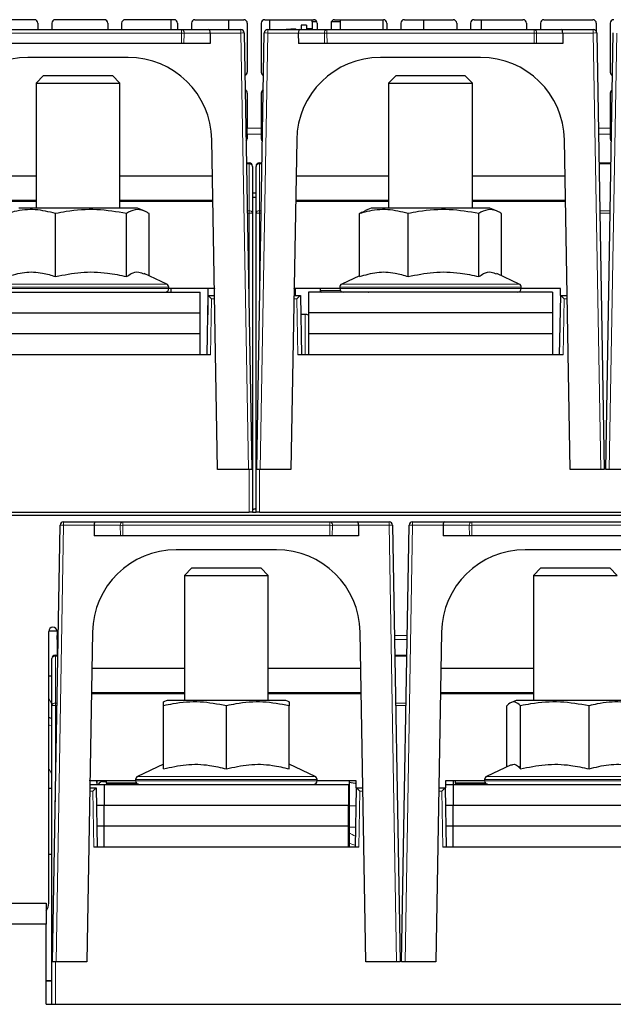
# Paper-space layout 'Blatt5' of a CAD drawing. Header units: millimetres. Extents: x 5 to 418, y 2 to 292.
# Tile 9 of 20: x 206 to 249, y 156 to 226. Entities that reach past the tile are written whole.
import ezdxf

# ---------------------------------------------------------------- set-up
doc = ezdxf.new("R2010")
doc.units = ezdxf.units.MM

psp = doc.layouts.new('Blatt5')

# ---------------------------------------------------------------- linework, layer by layer
at = {"color": 7, "linetype": 'Continuous', "lineweight": 25}
for p, q in [((207.1264, 226.0396), (203.6264, 226.0396)), ((207.3764, 225.7896), (207.3764, 225.3396)), ((208.3764, 225.7896), (208.3764, 225.3396)), ((212.1264, 226.0396), (208.6264, 226.0396)), ((212.3764, 225.7896), (212.3764, 225.3396)), ((213.3764, 225.7896), (213.3764, 225.3396)), ((217.1264, 226.0396), (213.6264, 226.0396)), ((216.93, 225.3396), (216.93, 226.0396)), ((217.3764, 225.7896), (217.3764, 225.3396)), ((218.3764, 225.7896), (218.3764, 225.3396)), ((218.6264, 226.0396), (222.1264, 226.0396)), ((221.0227, 226.0396), (221.0227, 225.3396)), ((222.3764, 225.7896), (222.3764, 222.2896)), ((223.3764, 225.7896), (223.3764, 222.2896)), ((223.6264, 226.0396), (227.1264, 226.0396)), ((226.6264, 225.6396), (226.2264, 225.6396)), ((226.2264, 225.6396), (226.2264, 225.3396)), ((226.6264, 225.6396), (226.6264, 225.3396)), ((227.0264, 225.8896), (227.0264, 226.0396)), ((227.3555, 225.8896), (227.0264, 225.8896)), ((227.0264, 225.8896), (227.0264, 225.3396)), ((227.3764, 225.7896), (227.3764, 225.3396)), ((228.3764, 225.7896), (228.3764, 225.3396)), ((229.0264, 225.8896), (228.3972, 225.8896)), ((228.6264, 226.0396), (232.1264, 226.0396)), ((229.0264, 226.0396), (229.0264, 225.8896)), ((229.0264, 225.8896), (229.0264, 225.3396)), ((232.3764, 225.7896), (232.3764, 225.3396)), ((233.3764, 225.7896), (233.3764, 225.3396)), ((233.6264, 226.0396), (237.1264, 226.0396)), ((235.03, 225.3396), (235.03, 226.0396)), ((237.3764, 225.7896), (237.3764, 225.3396)), ((238.3764, 225.7896), (238.3764, 225.3396)), ((238.6264, 226.0396), (242.1264, 226.0396)), ((239.1227, 226.0396), (239.1227, 225.3396)), ((242.3764, 225.7896), (242.3764, 225.3396)), ((243.3764, 225.7896), (243.3764, 225.3396)), ((243.6264, 226.0396), (247.1264, 226.0396)), ((247.3764, 225.7896), (247.3764, 225.2074)), ((248.3764, 225.7896), (248.3764, 222.2896)), ((202.8321, 225.3396), (217.6707, 225.3396)), ((217.6707, 225.3396), (219.6208, 225.3396)), ((219.6208, 225.3396), (221.9059, 225.3396)), ((219.7244, 225.0853), (219.719, 224.3396)), ((222.1558, 225.094), (222.7014, 193.8396)), ((223.0514, 193.8396), (223.5969, 225.094)), ((223.8469, 225.3396), (226.1319, 225.3396)), ((225.8264, 225.3896), (225.1597, 225.3396)), ((225.8264, 225.3896), (225.8264, 225.3396)), ((226.0283, 225.0853), (226.0337, 224.3396)), ((226.1319, 225.3396), (228.0821, 225.3396)), ((227.0264, 225.3896), (226.6264, 225.3896)), ((228.0821, 225.3396), (242.9207, 225.3396)), ((242.9207, 225.3396), (244.8708, 225.3396)), ((244.8708, 225.3396), (247.1559, 225.3396)), ((244.9744, 225.0853), (244.969, 224.3396)), ((247.4058, 225.094), (247.9514, 193.8396)), ((248.0514, 193.8396), (248.5969, 225.094)), ((217.6653, 224.3396), (202.8374, 224.3396)), ((217.842, 224.3396), (217.6653, 224.3396)), ((219.719, 224.3396), (217.842, 224.3396)), ((227.9107, 224.3396), (226.0337, 224.3396)), ((228.0874, 224.3396), (227.9107, 224.3396)), ((242.9153, 224.3396), (228.0874, 224.3396)), ((243.092, 224.3396), (242.9153, 224.3396)), ((244.969, 224.3396), (243.092, 224.3396)), ((213.8403, 223.3396), (206.6625, 223.3396)), ((239.0903, 223.3396), (231.9125, 223.3396)), ((207.7881, 222.0396), (207.2514, 221.5029)), ((207.2514, 221.5029), (207.2514, 212.5396)), ((207.2514, 221.5029), (213.2514, 221.5029)), ((207.7881, 222.0396), (212.7146, 222.0396)), ((213.2514, 221.5029), (212.7146, 222.0396)), ((213.2514, 212.5396), (213.2514, 221.5029)), ((233.0381, 222.0396), (232.5014, 221.5029)), ((232.5014, 221.5029), (232.5014, 212.5396)), ((232.5014, 221.5029), (238.5014, 221.5029)), ((233.0381, 222.0396), (237.9646, 222.0396)), ((238.5014, 221.5029), (237.9646, 222.0396)), ((238.5014, 212.5396), (238.5014, 221.5029)), ((222.3764, 220.7896), (222.3764, 218.2613)), ((223.3764, 220.7896), (223.3764, 218.2613)), ((248.3764, 220.7896), (248.3764, 218.2613)), ((222.3764, 217.8387), (222.3764, 218.2613)), ((223.3764, 218.2613), (223.3764, 217.8387)), ((248.3764, 218.2613), (248.3764, 217.8387)), ((220.2514, 193.8396), (219.8393, 217.4443)), ((222.3764, 217.8387), (222.3764, 217.5018)), ((223.3764, 217.8387), (223.3764, 217.5018)), ((225.9134, 217.4443), (225.5014, 193.8396)), ((245.5014, 193.8396), (245.0893, 217.4443)), ((248.3764, 217.8387), (248.3764, 217.5018)), ((222.3182, 215.7896), (222.5014, 215.7896)), ((223.2514, 215.7896), (223.4345, 215.7896)), ((247.5682, 215.7896), (248.4345, 215.7896)), ((222.7514, 215.5396), (222.7514, 212.1843)), ((223.0014, 212.1843), (223.0014, 215.5396)), ((207.2514, 214.8396), (200.6179, 214.8396)), ((219.8848, 214.8396), (213.2514, 214.8396)), ((232.5014, 214.8396), (225.8679, 214.8396)), ((245.1348, 214.8396), (238.5014, 214.8396)), ((222.7514, 213.65), (223.0014, 213.65)), ((207.2514, 213.0896), (200.5874, 213.0896)), ((201.5013, 213.0396), (207.2514, 213.0396)), ((219.9154, 213.0896), (213.2514, 213.0896)), ((213.2514, 213.0396), (219.0014, 213.0396)), ((219.0014, 213.0396), (219.9162, 213.0396)), ((219.2505, 213.0896), (219.2514, 213.0396)), ((222.7514, 213.333), (223.0014, 213.333)), ((225.8365, 213.0396), (226.7513, 213.0396)), ((232.5014, 213.0896), (225.8374, 213.0896)), ((226.5014, 213.0396), (226.5022, 213.0896)), ((226.7513, 213.0396), (232.5014, 213.0396)), ((245.1654, 213.0896), (238.5014, 213.0896)), ((238.5014, 213.0396), (244.2514, 213.0396)), ((244.2514, 213.0396), (245.1662, 213.0396)), ((244.5005, 213.0896), (244.5014, 213.0396)), ((214.5014, 212.5396), (206.0014, 212.5396)), ((214.9848, 212.3463), (214.5014, 212.5396)), ((231.2514, 212.5396), (230.768, 212.3463)), ((239.7514, 212.5396), (231.2514, 212.5396)), ((240.2348, 212.3463), (239.7514, 212.5396)), ((208.6398, 207.6476), (208.6398, 212.1612)), ((213.7237, 207.6476), (213.7237, 212.1612)), ((215.3352, 207.7), (215.3352, 212.1612)), ((222.7514, 212.1843), (222.7514, 190.7896)), ((223.0014, 190.7896), (223.0014, 212.1843)), ((230.4175, 207.6476), (230.4175, 212.1612)), ((233.8898, 207.6476), (233.8898, 212.1612)), ((238.9737, 207.6476), (238.9737, 212.1612)), ((240.5852, 207.7), (240.5852, 212.1612)), ((216.607, 207.1069), (214.997, 207.8577)), ((230.4175, 207.7), (229.1457, 207.1069)), ((241.857, 207.1069), (240.247, 207.8577)), ((216.7514, 206.7896), (216.7514, 206.8804)), ((220.024, 206.7896), (216.7514, 206.7896)), ((216.93, 206.5396), (216.93, 206.7896)), ((219.5514, 206.7896), (219.5514, 204.9041)), ((220.0247, 206.8275), (220.024, 206.7896)), ((220.024, 206.7896), (220.0253, 206.7896)), ((225.7274, 206.7896), (225.7287, 206.7896)), ((225.7287, 206.7896), (225.7281, 206.8275)), ((229.0014, 206.7896), (225.7287, 206.7896)), ((225.8014, 206.7896), (225.8014, 206.2896)), ((227.6014, 206.7896), (227.6014, 206.6396)), ((229.0014, 206.8804), (229.0014, 206.7896)), ((242.0014, 206.7896), (242.0014, 206.8804)), ((244.8014, 206.7896), (242.0014, 206.7896)), ((244.8101, 206.2896), (244.8014, 206.7896)), ((201.5014, 206.5396), (219.0014, 206.5396)), ((219.0014, 205.0396), (219.0014, 206.5396)), ((219.5014, 202.0396), (219.5755, 206.2896)), ((219.5755, 206.2896), (219.5756, 206.2896)), ((219.5756, 206.2896), (220.034, 206.2896)), ((225.7187, 206.2896), (226.1771, 206.2896)), ((226.1771, 206.2896), (226.1772, 206.2896)), ((226.1772, 206.2896), (226.2514, 202.0396)), ((226.7514, 206.5392), (226.7514, 205.0392)), ((244.2514, 206.5392), (226.7514, 206.5392)), ((229.2514, 206.5396), (227.7014, 206.5396)), ((227.9389, 206.5392), (227.9389, 206.5396)), ((228.1139, 206.5392), (228.1139, 206.5396)), ((228.3764, 206.5396), (228.3859, 206.5392)), ((233.563, 206.5396), (229.2514, 206.5396)), ((231.0668, 206.5392), (231.0764, 206.5396)), ((232.4378, 206.5396), (232.4514, 206.5392)), ((232.5014, 206.5396), (232.5014, 206.5392)), ((241.7514, 206.5396), (233.563, 206.5396)), ((238.5014, 206.5392), (238.5014, 206.5396)), ((238.5514, 206.5392), (238.5649, 206.5396)), ((240.8014, 206.5392), (240.8014, 206.5396)), ((241.2264, 206.5396), (241.2264, 206.5392)), ((241.3014, 206.5396), (241.3014, 206.5392)), ((244.2514, 206.5392), (244.2514, 205.0392)), ((244.7514, 202.0396), (244.8255, 206.2896)), ((244.8101, 206.2896), (244.8255, 206.2896)), ((244.8255, 206.2896), (244.8256, 206.2896)), ((244.8256, 206.2896), (245.284, 206.2896)), ((201.5014, 205.0396), (219.0014, 205.0396)), ((219.0014, 203.5396), (219.0014, 205.0396)), ((226.5264, 204.9396), (226.2007, 204.9396)), ((226.7514, 205.0392), (226.7514, 203.5394)), ((244.2514, 205.0392), (226.7514, 205.0392)), ((244.2514, 205.0392), (244.2514, 203.5394)), ((219.0014, 203.5396), (201.5014, 203.5396)), ((219.0014, 202.0396), (219.0014, 203.5396)), ((226.7514, 203.5394), (226.7514, 202.0396)), ((244.2514, 203.5394), (226.7514, 203.5394)), ((244.2514, 203.5394), (244.2514, 202.0396)), ((219.7513, 202.0396), (200.7514, 202.0396)), ((245.0013, 202.0396), (226.0014, 202.0396)), ((222.4512, 193.8396), (220.2514, 193.8396)), ((222.7014, 193.8396), (222.4512, 193.8396)), ((223.3015, 193.8396), (223.0514, 193.8396)), ((225.5014, 193.8396), (223.3015, 193.8396)), ((247.7012, 193.8396), (245.5014, 193.8396)), ((247.9514, 193.8396), (247.7012, 193.8396)), ((248.3015, 193.8396), (248.0514, 193.8396)), ((250.5014, 193.8396), (248.3015, 193.8396)), ((303.3514, 190.5396), (142.4014, 190.5396)), ((148.0014, 190.7896), (222.5014, 190.7896)), ((222.7514, 190.7896), (222.5014, 190.7896)), ((222.7514, 190.7896), (223.0014, 190.7896)), ((223.2514, 190.7896), (223.0014, 190.7896)), ((223.2514, 190.7896), (297.7514, 190.7896)), ((208.4264, 158.5896), (208.9719, 189.844)), ((209.2219, 190.0896), (211.5069, 190.0896)), ((211.4033, 189.8353), (211.4087, 189.0896)), ((211.5069, 190.0896), (213.4571, 190.0896)), ((213.4571, 190.0896), (228.2957, 190.0896)), ((228.2957, 190.0896), (230.2458, 190.0896)), ((230.2458, 190.0896), (232.5309, 190.0896)), ((230.3494, 189.8353), (230.344, 189.0896)), ((232.7808, 189.844), (233.3264, 158.5896)), ((233.4264, 158.5896), (233.9719, 189.844)), ((234.2219, 190.0896), (236.5069, 190.0896)), ((236.4033, 189.8353), (236.4087, 189.0896)), ((236.5069, 190.0896), (238.4571, 190.0896)), ((238.4571, 190.0896), (253.2957, 190.0896)), ((213.2857, 189.0896), (211.4087, 189.0896)), ((213.4624, 189.0896), (213.2857, 189.0896)), ((228.2903, 189.0896), (213.4624, 189.0896)), ((228.467, 189.0896), (228.2903, 189.0896)), ((230.344, 189.0896), (228.467, 189.0896)), ((238.2857, 189.0896), (236.4087, 189.0896)), ((238.4624, 189.0896), (238.2857, 189.0896)), ((253.2903, 189.0896), (238.4624, 189.0896)), ((224.4653, 188.0896), (217.2875, 188.0896)), ((249.4653, 188.0896), (242.2875, 188.0896)), ((218.4131, 186.7896), (217.8764, 186.2529)), ((217.8764, 186.2529), (217.8764, 177.2896)), ((217.8764, 186.2529), (223.8764, 186.2529)), ((218.4131, 186.7896), (223.3396, 186.7896)), ((223.8764, 186.2529), (223.3396, 186.7896)), ((223.8764, 177.2896), (223.8764, 186.2529)), ((243.4131, 186.7896), (242.8764, 186.2529)), ((242.8764, 186.2529), (242.8764, 177.2896)), ((242.8764, 186.2529), (248.8764, 186.2529)), ((243.4131, 186.7896), (248.3396, 186.7896)), ((248.8764, 186.2529), (248.3396, 186.7896)), ((208.1514, 162.7896), (208.1514, 182.2396)), ((208.1556, 182.2896), (208.7472, 182.2896)), ((208.7514, 182.2396), (208.7514, 181.9521)), ((208.7514, 181.6582), (208.7514, 181.9521)), ((211.2884, 182.1943), (210.8764, 158.5896)), ((230.8764, 158.5896), (230.4643, 182.1943)), ((236.2884, 182.1943), (235.8764, 158.5896)), ((208.7514, 181.6582), (208.7514, 180.5396)), ((208.6264, 180.5396), (208.8095, 180.5396)), ((232.9432, 180.5396), (233.8095, 180.5396)), ((208.3764, 176.9343), (208.3764, 180.2896)), ((217.8764, 179.5896), (211.2429, 179.5896)), ((230.5098, 179.5896), (223.8764, 179.5896)), ((242.8764, 179.5896), (236.2429, 179.5896)), ((208.3764, 179.0396), (208.1514, 179.0396)), ((211.2115, 177.7896), (212.1263, 177.7896)), ((217.8764, 177.8396), (211.2124, 177.8396)), ((211.8764, 177.7896), (211.8772, 177.8396)), ((212.1263, 177.7896), (217.8764, 177.7896)), ((230.5404, 177.8396), (223.8764, 177.8396)), ((223.8764, 177.7896), (229.6264, 177.7896)), ((229.6264, 177.7896), (230.5412, 177.7896)), ((229.8755, 177.8396), (229.8764, 177.7896)), ((236.2115, 177.7896), (237.1263, 177.7896)), ((242.8764, 177.8396), (236.2124, 177.8396)), ((236.8764, 177.7896), (236.8772, 177.8396)), ((237.1263, 177.7896), (242.8764, 177.7896)), ((216.6264, 177.2896), (216.3764, 177.1896)), ((225.1264, 177.2896), (216.6264, 177.2896)), ((225.3764, 177.1896), (225.1264, 177.2896)), ((241.6264, 177.2896), (241.2943, 177.1568)), ((250.1264, 177.2896), (241.6264, 177.2896)), ((208.3764, 155.5396), (208.3764, 176.9343)), ((216.3764, 172.3976), (216.3764, 176.9112)), ((220.8764, 172.3976), (220.8764, 176.9112)), ((225.3764, 172.3976), (225.3764, 176.9112)), ((240.9674, 172.5315), (240.9674, 176.9112)), ((241.9466, 172.3976), (241.9466, 176.9112)), ((246.8556, 172.3976), (246.8556, 176.9112)), ((216.3764, 172.7223), (214.5207, 171.8569)), ((227.232, 171.8569), (225.3764, 172.7223)), ((241.2821, 172.6783), (239.5207, 171.8569)), ((211.1024, 171.5396), (211.1037, 171.5396)), ((211.1037, 171.5396), (211.1031, 171.5775)), ((214.3764, 171.5396), (211.1037, 171.5396)), ((211.5739, 171.5396), (211.5932, 171.2896)), ((211.6013, 171.5396), (211.6013, 171.2896)), ((212.0097, 171.4921), (212.2763, 171.4921)), ((212.2763, 171.5396), (212.2763, 171.3921)), ((214.3764, 171.6304), (214.3764, 171.5396)), ((227.3764, 171.5396), (227.3764, 171.6304)), ((230.1764, 171.5396), (227.3764, 171.5396)), ((229.6764, 171.5396), (229.6764, 169.3498)), ((230.1851, 171.0396), (230.1764, 171.5396)), ((236.5764, 171.5396), (236.5676, 171.0396)), ((239.3764, 171.5396), (236.5764, 171.5396)), ((237.1264, 171.5396), (237.1264, 171.2896)), ((237.2763, 171.5396), (237.2763, 171.3921)), ((239.3764, 171.6304), (239.3764, 171.5396)), ((208.3764, 170.9921), (208.1514, 170.9921)), ((211.0937, 171.0396), (211.5521, 171.0396)), ((211.098, 171.2896), (212.1264, 171.2896)), ((211.5521, 171.0396), (211.5522, 171.0396)), ((211.5522, 171.0396), (211.6264, 166.7896)), ((212.1264, 171.2896), (212.1264, 169.7896)), ((212.1264, 171.2896), (229.6264, 171.2896)), ((214.5913, 171.2921), (212.3763, 171.2921)), ((212.5989, 171.2921), (212.5989, 171.2896)), ((229.6264, 171.2896), (229.6264, 169.7896)), ((230.1264, 166.7896), (230.2005, 171.0396)), ((230.1851, 171.0396), (230.2005, 171.0396)), ((230.2005, 171.0396), (230.2006, 171.0396)), ((230.2006, 171.0396), (230.659, 171.0396)), ((236.0937, 171.0396), (236.5521, 171.0396)), ((236.5521, 171.0396), (236.5522, 171.0396)), ((236.5522, 171.0396), (236.5676, 171.0396)), ((236.5522, 171.0396), (236.6264, 166.7896)), ((236.572, 171.2896), (237.1264, 171.2896)), ((237.1264, 171.2896), (237.1264, 169.7896)), ((237.1264, 171.2896), (254.6264, 171.2896)), ((239.5913, 171.2921), (237.3763, 171.2921)), ((237.5989, 171.2921), (237.5989, 171.2896)), ((211.574, 169.7896), (212.1264, 169.7896)), ((212.1264, 169.7896), (229.6264, 169.7896)), ((212.1264, 168.2896), (212.1264, 169.7896)), ((229.6264, 168.2896), (229.6264, 169.7896)), ((229.6764, 169.3498), (229.6264, 169.3498)), ((229.6764, 169.3498), (229.6764, 166.7896)), ((236.574, 169.7896), (237.1264, 169.7896)), ((237.1264, 169.7896), (254.6264, 169.7896)), ((237.1264, 168.2896), (237.1264, 169.7896)), ((212.1264, 168.2896), (211.6002, 168.2896)), ((229.6264, 168.2896), (212.1264, 168.2896)), ((212.1264, 166.7896), (212.1264, 168.2896)), ((229.6264, 166.7896), (229.6264, 168.2896)), ((237.1264, 168.2896), (236.6002, 168.2896)), ((254.6264, 168.2896), (237.1264, 168.2896)), ((237.1264, 166.7896), (237.1264, 168.2896)), ((230.3763, 166.7896), (211.3764, 166.7896)), ((255.3763, 166.7896), (236.3764, 166.7896)), ((208.1514, 166.2896), (208.3764, 166.2896)), ((199.9175, 162.7896), (207.9764, 162.7896)), ((207.9764, 162.7896), (207.9764, 161.2896)), ((207.9764, 161.2896), (140.3764, 161.2896)), ((207.9764, 155.5396), (207.9764, 161.2896)), ((208.6765, 158.5896), (208.4264, 158.5896)), ((210.8764, 158.5896), (208.6765, 158.5896)), ((233.0762, 158.5896), (230.8764, 158.5896)), ((233.3264, 158.5896), (233.0762, 158.5896)), ((233.6765, 158.5896), (233.4264, 158.5896)), ((235.8764, 158.5896), (233.6765, 158.5896)), ((207.9764, 155.5396), (283.7764, 155.5396))]:
    psp.add_line(p, q, dxfattribs=at)
at = {"color": 7, "linetype": 'Continuous', "lineweight": 18}
for p, q in [((217.6707, 225.0853), (202.8321, 225.0853)), ((217.6653, 224.3396), (217.6707, 225.0853)), ((217.6707, 225.0853), (217.6707, 225.3396)), ((217.8474, 225.0853), (217.842, 224.3396)), ((219.7244, 225.0853), (217.8474, 225.0853)), ((221.9059, 225.0853), (219.7244, 225.0853)), ((221.9059, 225.3396), (221.9059, 225.0853)), ((222.4512, 193.8396), (221.9059, 225.0853)), ((223.8469, 225.0853), (223.3015, 193.8396)), ((223.8469, 225.0853), (223.8469, 225.3396)), ((226.0283, 225.0853), (223.8469, 225.0853)), ((227.9053, 225.0853), (226.0283, 225.0853)), ((227.9107, 224.3396), (227.9053, 225.0853)), ((228.0821, 225.0853), (228.0821, 225.3396)), ((242.9207, 225.0853), (228.0821, 225.0853)), ((228.0821, 225.0853), (228.0874, 224.3396)), ((242.9153, 224.3396), (242.9207, 225.0853)), ((242.9207, 225.0853), (242.9207, 225.3396)), ((243.0974, 225.0853), (243.092, 224.3396)), ((244.9744, 225.0853), (243.0974, 225.0853)), ((247.1559, 225.0853), (244.9744, 225.0853)), ((247.1559, 225.3396), (247.1559, 225.0853)), ((247.7012, 193.8396), (247.1559, 225.0853)), ((248.8469, 225.0853), (248.3015, 193.8396)), ((222.3764, 218.2613), (223.3764, 218.2613)), ((247.5251, 218.2613), (248.3764, 218.2613)), ((222.3764, 217.8387), (223.3764, 217.8387)), ((247.5325, 217.8387), (248.3764, 217.8387)), ((222.5014, 215.7164), (222.5014, 215.7896)), ((223.2514, 215.7896), (223.2514, 215.7164)), ((222.5014, 215.7164), (222.3195, 215.7164)), ((222.5014, 212.3611), (222.5014, 215.7164)), ((223.2514, 215.7164), (223.2514, 212.3611)), ((223.4332, 215.7164), (223.2514, 215.7164)), ((248.4332, 215.7164), (247.5695, 215.7164)), ((219.0014, 213.0396), (219.0005, 213.0896)), ((226.7522, 213.0896), (226.7513, 213.0396)), ((244.2514, 213.0396), (244.2505, 213.0896)), ((222.3781, 212.3611), (222.5014, 212.3611)), ((222.5014, 212.1886), (222.5014, 212.3611)), ((223.2514, 212.3611), (223.3747, 212.3611)), ((223.2514, 212.3611), (223.2514, 212.1886)), ((247.6281, 212.3611), (248.3747, 212.3611)), ((222.5014, 212.1886), (222.3811, 212.1886)), ((222.5014, 205.2976), (222.5014, 212.1886)), ((223.2514, 212.1886), (223.2514, 205.2976)), ((223.3716, 212.1886), (223.2514, 212.1886)), ((248.3716, 212.1886), (247.6311, 212.1886)), ((208.2355, 206.8804), (203.7514, 206.8804)), ((203.7514, 206.7896), (208.2355, 206.7896)), ((203.8957, 207.1069), (208.2802, 207.1069)), ((216.7514, 206.8804), (208.2355, 206.8804)), ((208.2355, 206.7896), (216.7514, 206.7896)), ((208.2802, 207.1069), (216.607, 207.1069)), ((227.6014, 206.6396), (229.0514, 206.6396)), ((233.4855, 206.8804), (229.0014, 206.8804)), ((229.0014, 206.7896), (233.4855, 206.7896)), ((229.1457, 207.1069), (233.5302, 207.1069)), ((242.0014, 206.8804), (233.4855, 206.8804)), ((233.4855, 206.7896), (242.0014, 206.7896)), ((233.5302, 207.1069), (241.857, 207.1069)), ((219.8212, 206.044), (219.7513, 202.0396)), ((220.0383, 206.044), (219.8212, 206.044)), ((225.9315, 206.044), (225.7144, 206.044)), ((226.0014, 202.0396), (225.9315, 206.044)), ((245.0712, 206.044), (245.0013, 202.0396)), ((245.2883, 206.044), (245.0712, 206.044)), ((226.5264, 202.0396), (226.5264, 204.9396)), ((222.5014, 190.7896), (222.5014, 193.8396)), ((223.2514, 193.8396), (223.2514, 190.7896)), ((209.2219, 189.8353), (208.6765, 158.5896)), ((209.2219, 189.8353), (209.2219, 190.0896)), ((211.4033, 189.8353), (209.2219, 189.8353)), ((213.2803, 189.8353), (211.4033, 189.8353)), ((213.2857, 189.0896), (213.2803, 189.8353)), ((213.4571, 189.8353), (213.4571, 190.0896)), ((228.2957, 189.8353), (213.4571, 189.8353)), ((213.4571, 189.8353), (213.4624, 189.0896)), ((228.2903, 189.0896), (228.2957, 189.8353)), ((228.2957, 189.8353), (228.2957, 190.0896)), ((228.4724, 189.8353), (228.467, 189.0896)), ((230.3494, 189.8353), (228.4724, 189.8353)), ((232.5309, 189.8353), (230.3494, 189.8353)), ((232.5309, 190.0896), (232.5309, 189.8353)), ((233.0762, 158.5896), (232.5309, 189.8353)), ((234.2219, 189.8353), (233.6765, 158.5896)), ((234.2219, 189.8353), (234.2219, 190.0896)), ((236.4033, 189.8353), (234.2219, 189.8353)), ((238.2803, 189.8353), (236.4033, 189.8353)), ((238.2857, 189.0896), (238.2803, 189.8353)), ((238.4571, 189.8353), (238.4571, 190.0896)), ((253.2957, 189.8353), (238.4571, 189.8353)), ((238.4571, 189.8353), (238.4624, 189.0896)), ((208.8342, 181.9521), (208.7514, 181.9521)), ((233.8342, 181.9521), (232.9186, 181.9521)), ((208.829, 181.6582), (208.7514, 181.6582)), ((233.829, 181.6582), (232.9237, 181.6582)), ((208.6264, 180.5396), (208.6264, 180.4664)), ((208.6264, 180.4664), (208.6264, 177.1111)), ((208.8082, 180.4664), (208.6264, 180.4664)), ((233.8082, 180.4664), (232.9445, 180.4664)), ((212.1272, 177.8396), (212.1263, 177.7896)), ((229.6264, 177.7896), (229.6255, 177.8396)), ((237.1272, 177.8396), (237.1263, 177.7896)), ((208.6264, 177.1111), (208.6264, 176.9386)), ((208.6264, 177.1111), (208.7497, 177.1111)), ((233.0031, 177.1111), (233.7497, 177.1111)), ((208.6264, 176.9386), (208.6264, 170.0476)), ((208.7466, 176.9386), (208.6264, 176.9386)), ((233.7466, 176.9386), (233.0061, 176.9386)), ((208.1514, 175.5525), (208.3764, 175.4445)), ((212.2763, 171.3921), (214.4245, 171.3921)), ((220.8764, 171.6304), (214.3764, 171.6304)), ((214.3764, 171.5396), (220.8764, 171.5396)), ((214.5207, 171.8569), (220.8764, 171.8569)), ((220.8764, 171.8569), (227.232, 171.8569)), ((227.3764, 171.6304), (220.8764, 171.6304)), ((220.8764, 171.5396), (227.3764, 171.5396)), ((237.2763, 171.3921), (239.4245, 171.3921)), ((247.1013, 171.6304), (239.3764, 171.6304)), ((239.3764, 171.5396), (247.1013, 171.5396)), ((239.5207, 171.8569), (247.0741, 171.8569)), ((247.0741, 171.8569), (252.232, 171.8569)), ((252.3764, 171.6304), (247.1013, 171.6304)), ((247.1013, 171.5396), (252.3764, 171.5396)), ((211.3065, 170.794), (211.0894, 170.794)), ((211.3764, 166.7896), (211.3065, 170.794)), ((230.4462, 170.794), (230.3763, 166.7896)), ((230.6633, 170.794), (230.4462, 170.794)), ((236.3065, 170.794), (236.0894, 170.794)), ((236.3764, 166.7896), (236.3065, 170.794)), ((230.178, 169.7504), (229.6764, 169.7504)), ((230.1515, 168.2299), (229.6764, 168.2299)), ((208.6264, 158.5896), (208.6264, 155.5396)), ((207.9764, 157.2382), (208.3764, 157.2382)), ((207.9764, 157.1882), (208.3764, 157.1882))]:
    psp.add_line(p, q, dxfattribs=at)
at = {"color": 7, "linetype": 'Continuous', "lineweight": 25, "flags": 128}
for points in [[(223.0014, 191.0233), (222.9271, 191.004), (222.8458, 190.9808)], [(208.1514, 176.0957), (208.206, 176.0734), (208.3764, 175.9995)], [(229.6764, 171.4499), (230.0945, 171.3809), (230.1794, 171.3628)], [(213.0513, 171.2921), (213.0708, 171.2902), (213.0734, 171.2896)], [(238.0513, 171.2921), (238.0708, 171.2902), (238.0734, 171.2896)]]:
    psp.add_lwpolyline(points, dxfattribs=at)
at = {"color": 7, "linetype": 'Continuous', "lineweight": 18, "flags": 128}
for points in [[(208.1514, 177.4229), (208.1799, 177.381), (208.3764, 177.0284)], [(208.1514, 172.4229), (208.1799, 172.381), (208.3764, 172.0284)]]:
    psp.add_lwpolyline(points, dxfattribs=at)
at = {"color": 7, "linetype": 'Continuous', "lineweight": 25}
for centre, radius, start, end in [((207.1264, 225.7896), 0.25, 0, 90), ((208.6264, 225.7896), 0.25, 90, 180), ((212.1264, 225.7896), 0.25, 0, 90), ((213.6264, 225.7896), 0.25, 90, 180), ((217.1264, 225.7896), 0.25, 0, 90), ((218.6264, 225.7896), 0.25, 90, 180), ((222.1264, 225.7896), 0.25, 0, 90), ((223.6264, 225.7896), 0.25, 90, 180), ((227.1264, 225.7896), 0.25, 0, 90), ((228.6264, 225.7896), 0.25, 90, 180), ((232.1264, 225.7896), 0.25, 0, 90), ((233.6264, 225.7896), 0.25, 90, 180), ((237.1264, 225.7896), 0.25, 0, 90), ((238.6264, 225.7896), 0.25, 90, 180), ((242.1264, 225.7896), 0.25, 0, 90), ((243.6264, 225.7896), 0.25, 90, 180), ((247.1264, 225.7896), 0.25, 0, 90), ((248.6264, 225.7896), 0.25, 90, 180), ((221.9059, 225.0896), 0.25, 1, 90), ((223.8469, 225.0896), 0.25, 90, 179), ((247.1559, 225.0896), 0.25, 1, 90), ((206.6625, 217.3396), 6, 90, 179), ((213.8403, 217.3396), 6, 1, 90), ((231.9125, 217.3396), 6, 90, 179), ((239.0903, 217.3396), 6, 1, 90), ((222.1264, 222.2896), 0.25, 289.274257, 0), ((223.6264, 222.2896), 0.25, 180, 250.725743), ((248.6264, 222.2896), 0.25, 180, 250.725743), ((222.1264, 220.7896), 0.25, 0, 66.273938), ((223.6264, 220.7896), 0.25, 113.726062, 180), ((248.6264, 220.7896), 0.25, 113.726062, 180), ((222.1574, 217.5048), 0.219, 307.694975, 359.216916), ((223.5963, 217.5053), 0.22, 180.916451, 232.171658), ((248.5963, 217.5053), 0.22, 180.916451, 232.171658), ((222.5014, 215.5396), 0.25, 0, 90), ((223.2514, 215.5396), 0.25, 90, 180), ((216.5014, 206.7896), 0.25, 270, 360), ((216.5014, 206.8804), 0.25, 0, 65), ((227.7014, 206.6396), 0.1, 180, 270), ((229.2514, 206.8804), 0.25, 115, 180), ((229.2514, 206.7896), 0.25, 180, 270), ((241.7514, 206.7896), 0.25, 270, 0), ((241.7514, 206.8804), 0.25, 0, 65), ((226.5264, 204.4396), 0.5, 63.256316, 90), ((223.9264, 187.1333), 4, 103.370676, 107.082597), ((222.8924, 190.6198), 0.364, 82.647046, 97.352954), ((209.2219, 189.8396), 0.25, 90, 179), ((232.5309, 189.8396), 0.25, 1, 90), ((234.2219, 189.8396), 0.25, 90, 179), ((217.2875, 182.0896), 6, 90, 179), ((224.4653, 182.0896), 6, 1, 90), ((242.2875, 182.0896), 6, 90, 179), ((208.4514, 182.2396), 0.3, 0, 180), ((208.6264, 180.2896), 0.25, 90, 180), ((212.0316, 171.1235), 0.3693, 93.407506, 153.26253), ((212.3763, 171.3921), 0.1, 180, 270), ((214.6264, 171.6304), 0.25, 115, 180), ((214.6264, 171.5396), 0.25, 180, 270), ((227.1264, 171.5396), 0.25, 270, 0), ((227.1264, 171.6304), 0.25, 0, 65), ((237.3763, 171.3921), 0.1, 180, 270), ((239.6264, 171.6304), 0.25, 115, 180), ((239.6264, 171.5396), 0.25, 180, 270), ((207.1514, 162.7896), 1, 325.588491, 0)]:
    psp.add_arc(centre, radius, start, end, dxfattribs=at)
at = {"color": 7, "linetype": 'Continuous', "lineweight": 18}
for centre, radius, start, end in [((217.6254, 225.1196), 0.2246, 351.205432, 78.38327), ((217.759, 235.8181), 10.7332, 269.528234, 270.471766), ((221.9058, 228.6723), 3.587, 270.001424, 273.997358), ((223.847, 228.6723), 3.587, 266.002642, 269.998576), ((228.1273, 225.1196), 0.2246, 101.61673, 188.794568), ((227.9937, 235.8181), 10.7332, 269.528234, 270.471766), ((242.8754, 225.1196), 0.2246, 351.205432, 78.38327), ((243.009, 235.8181), 10.7332, 269.528234, 270.471766), ((247.1558, 228.6723), 3.587, 270.001424, 273.997358), ((222.5326, 215.4954), 0.2232, 11.421754, 98.049467), ((223.2201, 215.4954), 0.2232, 81.950533, 168.578246), ((222.5326, 212.1401), 0.2232, 11.421754, 98.049467), ((223.2201, 212.1401), 0.2232, 81.950533, 168.578246), ((222.5638, 208.6042), 3.585, 87.001674, 90.998631), ((223.1889, 208.6042), 3.585, 89.001369, 92.998326), ((209.222, 193.4223), 3.587, 266.002642, 269.998576), ((213.5023, 189.8696), 0.2246, 101.61673, 188.794568), ((213.3687, 200.5681), 10.7332, 269.528234, 270.471766), ((228.2504, 189.8696), 0.2246, 351.205432, 78.38327), ((228.384, 200.5681), 10.7332, 269.528234, 270.471766), ((232.5308, 193.4223), 3.587, 270.001424, 273.997358), ((234.222, 193.4223), 3.587, 266.002642, 269.998576), ((238.5023, 189.8696), 0.2246, 101.61673, 188.794568), ((238.3687, 200.5681), 10.7332, 269.528234, 270.471766), ((208.5951, 180.2454), 0.2232, 81.950533, 168.578246), ((208.5951, 176.8901), 0.2232, 81.950533, 168.578246), ((208.5639, 173.3542), 3.585, 89.001369, 92.998326), ((231.6277, 170.8782), 3.6338, 236.581957, 245.830776), ((231.0794, 170.2414), 3.4601, 245.169446, 254.049884)]:
    psp.add_arc(centre, radius, start, end, dxfattribs=at)
at = {"color": 7, "linetype": 'Continuous', "lineweight": 25}
for centre, major_axis, ratio, start_param, end_param in [((219.6208, 225.0896), (0, 0.25), 0.4142136, 4.6949357, 6.2831853), ((226.1319, 225.0896), (0, 0.25), 0.4142136, 0, 1.5882496), ((244.8708, 225.0896), (0, 0.25), 0.4142136, 4.6949357, 6.2831853), ((219.8212, 206.0396), (-0.2457, 0.25), 0.0087255, 4.7212679, 6.274611), ((225.9315, 206.0396), (0.2457, 0.25), 0.0087255, 0.0085744, 1.5619174), ((245.0712, 206.0396), (-0.2457, 0.25), 0.0087255, 4.7212679, 6.274611), ((211.5069, 189.8396), (0, 0.25), 0.4142136, 0, 1.5882496), ((230.2458, 189.8396), (0, 0.25), 0.4142136, 4.6949357, 6.2831853), ((236.5069, 189.8396), (0, 0.25), 0.4142136, 0, 1.5882496), ((211.3065, 170.7896), (0.2457, 0.25), 0.0087255, 0.0085744, 1.5619174), ((230.4462, 170.7896), (-0.2457, 0.25), 0.0087255, 4.7212679, 6.274611), ((236.3065, 170.7896), (0.2457, 0.25), 0.0087255, 0.0085744, 1.5619174)]:
    psp.add_ellipse(centre, major_axis=major_axis, ratio=ratio, start_param=start_param, end_param=end_param, dxfattribs=at)
for points, knots in [([(223.9764, 226.0396), (223.9764, 225.8752), (223.9764, 225.6858), (223.9764, 225.3799), (223.9764, 225.3396)], [0, 0, 0, 0, 0.8685666, 1, 1, 1, 1]), ([(232.0764, 226.0396), (232.0764, 225.9471), (232.0764, 225.7954), (232.0764, 225.4676), (232.0764, 225.3396)], [0, 0, 0, 0, 0.6094823, 1, 1, 1, 1]), ([(208.6398, 212.1612), (208.1575, 212.2793), (207.1778, 212.5191), (206.0045, 212.3944), (205.339, 212.209), (205.1675, 212.1612)], [0, 0, 0, 0, 0.4185557, 0.8501619, 1, 1, 1, 1]), ([(213.7237, 212.1612), (213.0175, 212.2793), (211.5832, 212.5191), (209.8654, 212.3944), (208.8909, 212.209), (208.6398, 212.1612)], [0, 0, 0, 0, 0.4185557, 0.8501619, 1, 1, 1, 1]), ([(215.3352, 212.1612), (215.2672, 212.2025), (214.9944, 212.3685), (214.5012, 212.5019), (214.0296, 212.3504), (213.7713, 212.1906), (213.7237, 212.1612)], [0, 0, 0, 0, 0.1280361, 0.5135986, 0.9103184, 1, 1, 1, 1]), ([(233.8898, 212.1612), (233.4075, 212.2793), (232.4278, 212.5191), (231.2545, 212.3944), (230.589, 212.209), (230.4175, 212.1612)], [0, 0, 0, 0, 0.41855574, 0.85016189, 1, 1, 1, 1]), ([(230.4175, 212.1612), (230.465, 212.1926), (230.5822, 212.2699), (230.7016, 212.2965), (230.7726, 212.3123)], [0, 0, 0, 0, 0.4057214, 1, 1, 1, 1]), ([(238.9737, 212.1612), (238.2675, 212.2793), (236.8332, 212.5191), (235.1154, 212.3944), (234.1409, 212.209), (233.8898, 212.1612)], [0, 0, 0, 0, 0.4185557, 0.8501619, 1, 1, 1, 1]), ([(240.5852, 212.1612), (240.5172, 212.2025), (240.2444, 212.3685), (239.7512, 212.5019), (239.2796, 212.3504), (239.0213, 212.1906), (238.9737, 212.1612)], [0, 0, 0, 0, 0.1280361, 0.5135986, 0.9103184, 1, 1, 1, 1]), ([(205.1675, 207.6476), (205.5807, 207.7695), (206.4196, 208.0168), (207.5992, 207.968), (208.3317, 207.7425), (208.6398, 207.6476)], [0, 0, 0, 0, 0.3599192, 0.7307377, 1, 1, 1, 1]), ([(208.6398, 207.6476), (209.2448, 207.7695), (210.4731, 208.0168), (212.2002, 207.968), (213.2726, 207.7425), (213.7237, 207.6476)], [0, 0, 0, 0, 0.35991924, 0.73073772, 1, 1, 1, 1]), ([(213.7237, 207.6476), (213.8349, 207.7228), (214.1228, 207.9174), (214.5492, 208.0322), (214.8567, 207.891), (214.9851, 207.832)], [0, 0, 0, 0, 0.2683553, 0.6944575, 1, 1, 1, 1]), ([(230.4175, 207.6476), (230.8307, 207.7695), (231.6696, 208.0168), (232.8492, 207.968), (233.5817, 207.7425), (233.8898, 207.6476)], [0, 0, 0, 0, 0.35991924, 0.73073772, 1, 1, 1, 1]), ([(233.8898, 207.6476), (234.4948, 207.7695), (235.7231, 208.0168), (237.4502, 207.968), (238.5226, 207.7425), (238.9737, 207.6476)], [0, 0, 0, 0, 0.3599192, 0.7307377, 1, 1, 1, 1]), ([(238.9737, 207.6476), (239.0849, 207.7228), (239.3728, 207.9174), (239.7992, 208.0322), (240.1067, 207.891), (240.2351, 207.832)], [0, 0, 0, 0, 0.2683553, 0.6944575, 1, 1, 1, 1]), ([(216.3764, 176.9112), (216.3764, 176.9399), (216.3764, 177.0922), (216.3764, 177.241), (216.3764, 177.1826), (216.3764, 177.1791)], [0, 0, 0, 0, 0.1794617, 0.9512238, 1, 1, 1, 1]), ([(220.8764, 176.9112), (220.2513, 177.0293), (218.9816, 177.2691), (217.4611, 177.1444), (216.5986, 176.959), (216.3764, 176.9112)], [0, 0, 0, 0, 0.4185557, 0.8501619, 1, 1, 1, 1]), ([(225.3764, 176.9112), (224.7513, 177.0293), (223.4816, 177.2691), (221.9611, 177.1444), (221.0986, 176.959), (220.8764, 176.9112)], [0, 0, 0, 0, 0.4185557, 0.8501619, 1, 1, 1, 1]), ([(225.3764, 177.1839), (225.3764, 177.1858), (225.3764, 177.2444), (225.3764, 177.0957), (225.3764, 176.9399), (225.3764, 176.9112)], [0, 0, 0, 0, 0.0266327, 0.8205327, 1, 1, 1, 1]), ([(241.9466, 176.9112), (241.9177, 176.9406), (241.7643, 177.0967), (241.4779, 177.2517), (241.1781, 177.1221), (241.0087, 176.9525), (240.9674, 176.9112)], [0, 0, 0, 0, 0.0896818, 0.4753516, 0.8719637, 1, 1, 1, 1]), ([(246.8556, 176.9112), (246.1737, 177.0293), (244.7887, 177.2691), (243.13, 177.1444), (242.1891, 176.959), (241.9466, 176.9112)], [0, 0, 0, 0, 0.4185557, 0.8501619, 1, 1, 1, 1]), ([(250.7853, 176.9112), (250.2395, 177.0293), (249.1307, 177.2691), (247.8029, 177.1444), (247.0497, 176.959), (246.8556, 176.9112)], [0, 0, 0, 0, 0.4185557, 0.8501619, 1, 1, 1, 1]), ([(216.3764, 172.3976), (216.9119, 172.5195), (217.9991, 172.7668), (219.5278, 172.718), (220.477, 172.4925), (220.8764, 172.3976)], [0, 0, 0, 0, 0.3599192, 0.7307377, 1, 1, 1, 1]), ([(220.8764, 172.3976), (221.4119, 172.5195), (222.4991, 172.7668), (224.0278, 172.718), (224.977, 172.4925), (225.3764, 172.3976)], [0, 0, 0, 0, 0.3599192, 0.7307377, 1, 1, 1, 1]), ([(241.2944, 172.652), (241.3311, 172.6778), (241.48, 172.7824), (241.701, 172.6677), (241.879, 172.4719), (241.9466, 172.3976)], [0, 0, 0, 0, 0.169031, 0.6847002, 1, 1, 1, 1]), ([(241.9466, 172.3976), (242.5308, 172.5195), (243.7168, 172.7668), (245.3845, 172.718), (246.42, 172.4925), (246.8556, 172.3976)], [0, 0, 0, 0, 0.3599192, 0.7307377, 1, 1, 1, 1]), ([(246.8556, 172.3976), (247.3232, 172.5195), (248.2727, 172.7668), (249.6077, 172.718), (250.4366, 172.4925), (250.7853, 172.3976)], [0, 0, 0, 0, 0.3599192, 0.7307377, 1, 1, 1, 1])]:
    psp.add_open_spline(points, degree=3, knots=knots, dxfattribs=at)

doc.saveas('drawing.dxf')
